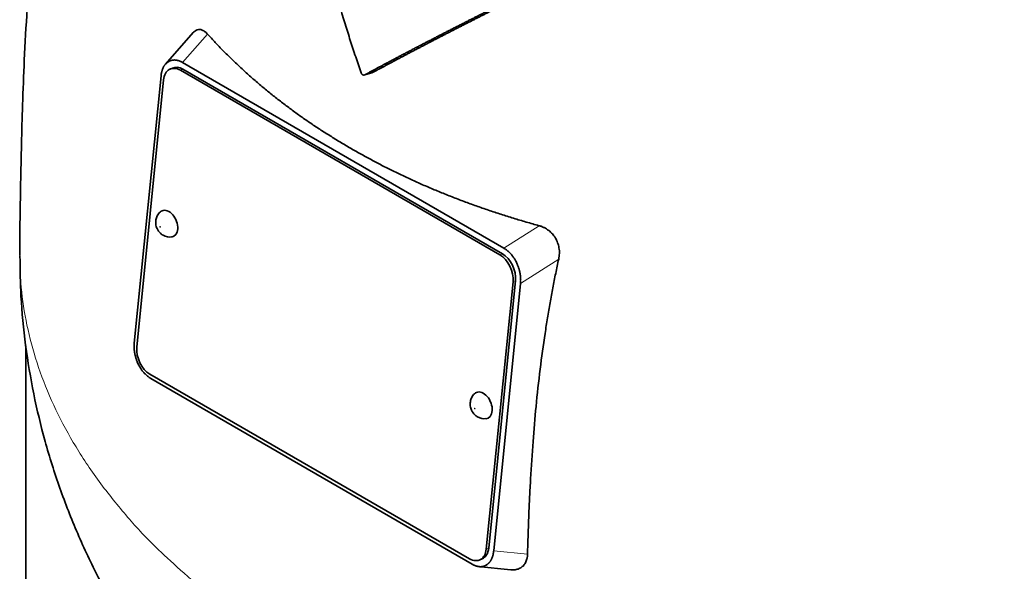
# Model space of a CAD drawing. Header units: millimetres. Extents: x 452 to 1336, y -1172 to 1297.
# Tile 9 of 27: x 1045 to 1184, y -564 to -485. Entities that reach past the tile are written whole.
import ezdxf

# ---------------------------------------------------------------- set-up
doc = ezdxf.new("R2010")
doc.units = ezdxf.units.MM
doc.layers.add('VSI344-454_TESTA', color=7, linetype='Continuous')

# ---------------------------------------------------------------- blocks, each defined once
blk = doc.blocks.new('SE4')
at = {"layer": 'VSI344-454_TESTA', "color": 7, "linetype": 'Continuous', "lineweight": 35}
for p, q in [((1069.21, -487.31), (1065.27, -491.78)), ((1065.79, -491.37), (1065.59, -491.49)), ((1066.27, -492.32), (1065.92, -492.47)), ((1067.69, -491.54), (1113.2, -517.82)), ((1064.64, -493.43), (1060.85, -531.27)), ((1112.63, -518.77), (1067.38, -492.64)), ((1112.99, -518.61), (1067.73, -492.49)), ((1093.49, -493.29), (1094.52, -493.01)), ((1065, -493.99), (1061.21, -531.84)), ((1115.08, -520.07), (1114.93, -519.73)), ((1110.71, -560.42), (1114.5, -522.57)), ((1111.06, -560.27), (1114.85, -522.42)), ((1115.56, -522.82), (1111.76, -560.66)), ((1045.48, -531.66), (1045.48, -592.34)), ((1061.32, -534.03), (1061.5, -534.38)), ((1063.07, -535.65), (1108.33, -561.77)), ((1063.21, -536.27), (1108.72, -562.55)), ((1109.78, -561.94), (1110.13, -561.79)), ((1109.53, -562.87), (1114.19, -563.33)), ((1110.6, -562.73), (1110.82, -562.6))]:
    blk.add_line(p, q, dxfattribs=at)
at = {"layer": 'VSI344-454_TESTA', "color": 4, "linetype": 'Continuous', "lineweight": 9}
for p, q in [((1067.69, -491.54), (1071.23, -487.52)), ((1067.73, -492.49), (1067.38, -492.64)), ((1118.19, -514.64), (1113.2, -517.82)), ((1112.63, -518.77), (1112.99, -518.61)), ((1120.97, -519.37), (1115.56, -522.82)), ((1114.85, -522.42), (1114.5, -522.57)), ((1110.71, -560.42), (1111.06, -560.27)), ((1111.76, -560.66), (1116.55, -561.14))]:
    blk.add_line(p, q, dxfattribs=at)
at = {"layer": 'VSI344-454_TESTA', "color": 7, "linetype": 'Continuous', "lineweight": 35}
for centre, major_axis, start_param, end_param in [((1067.12, -495.22), (1.2, -2.75), 2.425216, 3.996013), ((1067.47, -495.07), (1.2, -2.75), 2.425216, 3.141593), ((1065.58, -514.35), (-0.8, 1.83), 0, 0.21978), ((1065.58, -514.35), (-0.8, 1.83), 2.920391, 6.283185), ((1112.38, -521.35), (1.2, -2.75), 0.85442, 2.425216), ((1112.73, -521.19), (-1.2, 2.75), 3.996013, 5.566809), ((1063.33, -533.07), (-1.2, 2.75), 0.85442, 2.425216), ((1110.13, -540.07), (-0.8, 1.83), 0, 0.21978), ((1110.13, -540.07), (-0.8, 1.83), 2.920391, 6.283185), ((1108.58, -559.19), (-1.2, 2.75), 2.425216, 3.996013), ((1108.93, -559.04), (-1.2, 2.75), 3.141593, 3.996013)]:
    blk.add_ellipse(centre, major_axis=major_axis, ratio=0.643408, start_param=start_param, end_param=end_param, dxfattribs=at)
at = {"layer": 'VSI344-454_TESTA', "color": 4, "linetype": 'Continuous', "lineweight": 9}
for centre in [(1064.53, -514.81), (1109.07, -540.52)]:
    blk.add_ellipse(centre, major_axis=(-0.0254, 0.0582), ratio=0.643408, dxfattribs=at)
at = {"layer": 'VSI344-454_TESTA', "color": 7, "linetype": 'Continuous', "lineweight": 35}
for points, degree, knots in [([(1063.1, -413.63), (1063.03, -413.75), (1062.02, -415.73), (1060.1, -419.66), (1057.53, -425.54), (1055.21, -431.66), (1053.21, -437.82), (1051.53, -443.94), (1050.13, -449.92), (1048.87, -456.28), (1047.79, -462.97), (1046.89, -469.94), (1046.19, -476.94), (1045.65, -484.04), (1045.27, -490.94), (1045.02, -497.36), (1044.86, -503.21), (1044.77, -507.87), (1044.7, -511.67), (1044.64, -515.03), (1044.62, -517.54), (1044.62, -518.78), (1044.62, -518.82)], 3, [0.269852, 0.269852, 0.269852, 0.269852, 0.2724769, 0.3128189, 0.3541533, 0.3956876, 0.4389078, 0.4785031, 0.5178277, 0.5576917, 0.605019, 0.6510091, 0.6981551, 0.7476382, 0.798632, 0.8435302, 0.8837968, 0.9260948, 0.950205, 0.9736963, 0.9992246, 1, 1, 1, 1]), ([(1092.99, -493), (1092.85, -492.62), (1092.59, -491.86), (1092.21, -490.72), (1091.83, -489.57), (1091.45, -488.42), (1091.08, -487.25), (1090.72, -486.08), (1090.36, -484.91), (1090, -483.73), (1089.65, -482.54), (1089.31, -481.34), (1088.97, -480.14), (1088.64, -478.93), (1088.31, -477.72), (1087.98, -476.49), (1087.67, -475.26), (1087.22, -473.5), (1086.65, -471.17), (1085.96, -468.22), (1085.28, -465.16), (1084.6, -461.99), (1083.93, -458.7), (1083.49, -456.48), (1083.27, -455.34)], 3, [0, 0, 0, 0, 0.030328, 0.060804, 0.091429, 0.122206, 0.153136, 0.184222, 0.215465, 0.246867, 0.278431, 0.310158, 0.342051, 0.374109, 0.406337, 0.438735, 0.471305, 0.504049, 0.578996, 0.657008, 0.738102, 0.822291, 0.909586, 1, 1, 1, 1]), ([(1123.22, -478.11), (1119.05, -480.16), (1115.5, -481.94), (1111.45, -483.96), (1107.91, -485.76), (1105.99, -486.73), (1104.19, -487.66), (1102.29, -488.64), (1100.48, -489.58), (1096.83, -491.49), (1093.49, -493.29)], 2, [0, 0, 0, 0.25, 0.25, 0.5, 0.5, 0.625, 0.625, 0.75, 0.75, 1, 1, 1]), ([(1094.52, -493.01), (1097.85, -491.22), (1101.5, -489.31), (1103.3, -488.37), (1105.19, -487.4), (1106.96, -486.49), (1108.86, -485.53), (1112.41, -483.72), (1116.47, -481.69), (1120.08, -479.9), (1124.28, -477.83)], 2, [0, 0, 0, 0.25, 0.25, 0.375, 0.375, 0.5, 0.5, 0.75, 0.75, 1, 1, 1]), ([(1069.21, -487.31), (1069.22, -487.29), (1069.34, -487.16), (1069.58, -486.97), (1069.9, -486.87), (1070.17, -486.87), (1070.37, -486.91), (1070.58, -487), (1070.8, -487.13), (1071.02, -487.3), (1071.16, -487.45), (1071.23, -487.52)], 3, [0.3819069, 0.3819069, 0.3819069, 0.3819069, 0.392179, 0.5097344, 0.6234902, 0.6817649, 0.7404104, 0.8020867, 0.8651418, 0.9320617, 1, 1, 1, 1]), ([(1071.23, -487.52), (1071.41, -487.72), (1071.78, -488.12), (1072.33, -488.71), (1072.89, -489.3), (1073.46, -489.88), (1074.03, -490.46), (1074.62, -491.04), (1075.21, -491.6), (1075.81, -492.17), (1076.41, -492.73), (1077.03, -493.28), (1077.65, -493.83), (1078.28, -494.38), (1078.92, -494.92), (1079.56, -495.45), (1080.21, -495.98), (1080.87, -496.5), (1081.54, -497.02), (1082.21, -497.54), (1082.89, -498.04), (1083.58, -498.55), (1084.27, -499.05), (1084.97, -499.54), (1085.68, -500.03), (1086.39, -500.51), (1087.11, -500.98), (1087.84, -501.45), (1088.58, -501.92), (1089.32, -502.38), (1090.06, -502.83), (1090.82, -503.28), (1091.81, -503.87), (1093.06, -504.57), (1094.58, -505.4), (1096.12, -506.2), (1097.68, -506.98), (1099.27, -507.74), (1100.88, -508.48), (1102.52, -509.2), (1104.18, -509.89), (1105.86, -510.57), (1107.56, -511.22), (1109.28, -511.84), (1111.02, -512.45), (1112.78, -513.03), (1114.57, -513.59), (1116.37, -514.13), (1117.59, -514.47), (1118.19, -514.64)], 3, [0, 0, 0, 0, 0.016211, 0.032418, 0.048618, 0.064813, 0.081003, 0.097187, 0.113366, 0.129539, 0.145707, 0.161869, 0.178026, 0.194178, 0.210323, 0.226464, 0.242598, 0.258728, 0.274851, 0.29097, 0.307082, 0.323189, 0.339291, 0.355387, 0.371478, 0.387563, 0.403642, 0.419716, 0.435784, 0.451847, 0.467904, 0.483956, 0.500002, 0.531096, 0.562211, 0.593346, 0.624503, 0.65568, 0.686878, 0.718097, 0.749337, 0.780598, 0.811879, 0.843181, 0.874504, 0.905847, 0.937211, 0.968595, 1, 1, 1, 1]), ([(1092.99, -493), (1092.99, -493.02), (1093.01, -493.06), (1093.04, -493.12), (1093.08, -493.18), (1093.13, -493.23), (1093.2, -493.28), (1093.27, -493.31), (1093.35, -493.33), (1093.42, -493.32), (1093.47, -493.3), (1093.49, -493.29)], 3, [0, 0, 0, 0, 0.083882, 0.167351, 0.251899, 0.376428, 0.501233, 0.625666, 0.750014, 0.87532, 1, 1, 1, 1]), ([(1064.55, -512.68), (1064.53, -512.69), (1064.34, -512.81), (1064.09, -513.23), (1063.88, -513.82), (1063.87, -514.45), (1064.06, -515.11), (1064.45, -515.66), (1064.78, -515.89), (1064.92, -515.98)], 3, [0, 0, 0, 0, 0.016071, 0.188666, 0.346757, 0.501927, 0.66984, 0.88022, 1, 1, 1, 1]), ([(1118.19, -514.64), (1118.26, -514.65), (1118.38, -514.69), (1118.56, -514.75), (1118.74, -514.83), (1118.97, -514.94), (1119.25, -515.09), (1119.55, -515.31), (1119.83, -515.54), (1120.16, -515.89), (1120.52, -516.38), (1120.84, -517.05), (1121, -517.67), (1121.07, -518.18), (1121.07, -518.58), (1121.05, -518.98), (1121, -519.24), (1120.97, -519.37)], 3, [0, 0, 0, 0, 0.03415, 0.067958, 0.101516, 0.134917, 0.197958, 0.259657, 0.318285, 0.37658, 0.490339, 0.607904, 0.728718, 0.794673, 0.861368, 0.929571, 1, 1, 1, 1]), ([(1044.66, -518.89), (1044.68, -520.99), (1044.73, -524.93), (1045.39, -531.6), (1046.53, -538.43), (1048.15, -545.19), (1050.23, -551.8), (1052.77, -558.26), (1055.74, -564.55), (1059.14, -570.64), (1062.95, -576.54), (1067.18, -582.22), (1071.81, -587.67), (1076.85, -592.9), (1080.63, -596.35), (1082.73, -598.16), (1082.95, -598.35)], 3, [0, 0, 0, 0, 0.0564817, 0.1251749, 0.193648, 0.2620048, 0.3303534, 0.3988082, 0.4674909, 0.5365318, 0.6060698, 0.6762518, 0.7472291, 0.8191521, 0.8921604, 0.9006926, 0.9006926, 0.9006926, 0.9006926]), ([(1120.97, -519.37), (1120.9, -519.7), (1120.75, -520.38), (1120.54, -521.39), (1120.33, -522.41), (1120.13, -523.45), (1119.94, -524.5), (1119.75, -525.55), (1119.56, -526.62), (1119.38, -527.7), (1119.21, -528.79), (1118.83, -531.21), (1118.31, -535.03), (1117.75, -540.14), (1117.31, -545.31), (1117.03, -549.57), (1116.85, -553.05), (1116.73, -555.69), (1116.63, -558.39), (1116.58, -560.22), (1116.55, -561.14)], 3, [0, 0, 0, 0, 0.02336, 0.047015, 0.070963, 0.095203, 0.119731, 0.144544, 0.169639, 0.195013, 0.220662, 0.246585, 0.366346, 0.49242, 0.612327, 0.739264, 0.80163, 0.865878, 0.932007, 1, 1, 1, 1]), ([(1109.1, -538.4), (1109.08, -538.41), (1108.88, -538.53), (1108.64, -538.95), (1108.43, -539.54), (1108.42, -540.17), (1108.61, -540.83), (1109, -541.38), (1109.33, -541.61), (1109.47, -541.7)], 3, [0, 0, 0, 0, 0.016071, 0.188666, 0.346757, 0.501927, 0.66984, 0.88022, 1, 1, 1, 1]), ([(1116.55, -561.14), (1116.55, -561.2), (1116.55, -561.32), (1116.53, -561.49), (1116.5, -561.65), (1116.46, -561.86), (1116.38, -562.1), (1116.26, -562.37), (1116.1, -562.61), (1115.86, -562.88), (1115.49, -563.15), (1114.95, -563.33), (1114.5, -563.36), (1114.24, -563.34), (1114.2, -563.33)], 3, [0, 0, 0, 0, 0.0335571, 0.0667874, 0.0997731, 0.1325985, 0.1958636, 0.2580457, 0.3183352, 0.3781439, 0.4957181, 0.6141111, 0.7362695, 0.7635613, 0.7635613, 0.7635613, 0.7635613])]:
    blk.add_open_spline(points, degree=degree, knots=knots, dxfattribs=at)
for points, degree in [([(1065.59, -491.49), (1064.78, -492.06), (1064.64, -493.43)], 2), ([(1067.69, -491.54), (1066.62, -490.93), (1065.79, -491.37)], 2), ([(1064.92, -515.98), (1065.36, -516.21), (1065.75, -516.29), (1066.09, -516.22)], 3), ([(1114.92, -519.73), (1114.27, -518.44), (1113.2, -517.82)], 2), ([(1115.56, -522.82), (1115.69, -521.45), (1115.08, -520.07)], 2), ([(1060.85, -531.27), (1060.72, -532.64), (1061.32, -534.03)], 2), ([(1061.49, -534.38), (1062.15, -535.66), (1063.21, -536.27)], 2), ([(1109.47, -541.7), (1109.91, -541.93), (1110.29, -542.01), (1110.64, -541.94)], 3), ([(1110.82, -562.6), (1111.63, -562.03), (1111.76, -560.66)], 2), ([(1108.72, -562.55), (1109.78, -563.16), (1110.6, -562.73)], 2)]:
    blk.add_open_spline(points, degree=degree, dxfattribs=at)
at = {"layer": 'VSI344-454_TESTA', "color": 4, "linetype": 'Continuous', "lineweight": 9}
blk.add_rational_spline([(1044.62, -518.82), (1044.62, -584.67), (1137.93, -613.45), (1228.66, -597.41)], [0.668640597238, 0.547029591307, 0.657482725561, 1], degree=3, dxfattribs=at)

msp = doc.modelspace()

# ---------------------------------------------------------------- block references
msp.add_blockref('SE4', (0, 0))

doc.saveas('drawing.dxf')
